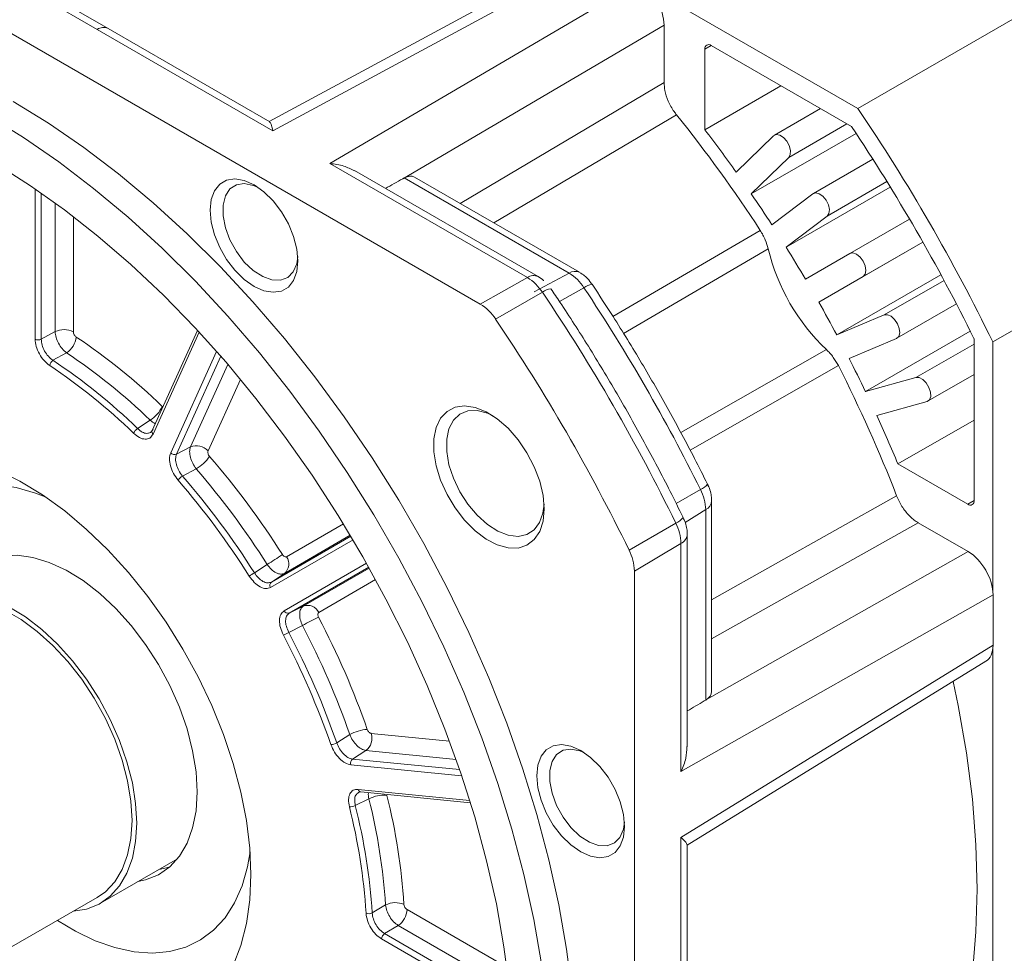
# Model space of a CAD drawing. Header units: inches. Extents: x 61 to 8431, y -6094 to -4411.
# Tile 8 of 15: x 3176 to 3256, y -5863 to -5787. Entities that reach past the tile are written whole.
import ezdxf

# ---------------------------------------------------------------- set-up
doc = ezdxf.new("R2010")
doc.units = ezdxf.units.IN
doc.header["$MEASUREMENT"] = 0

# ---------------------------------------------------------------- blocks, each defined once
blk = doc.blocks.new('QWEQ')
at = {"color": 7, "linetype": 'Continuous', "lineweight": 15}
for p, q in [((1507.714, -4368.32), (1362.615, -4452.063)), ((1373.582, -4471.058), (1518.68, -4387.315)), ((1255.914, -4424.124), (1331.896, -4467.977)), ((1339.84, -4439.555), (1314.728, -4453.107)), ((1341.256, -4439.711), (1315.023, -4453.867)), ((1344.814, -4441.765), (1319.657, -4456.542)), ((1300.741, -4445.625), (1294.737, -4442.16)), ((1301.625, -4445.544), (1295.621, -4442.08)), ((1345.106, -4441.958), (1362.615, -4452.063)), ((1315.023, -4453.867), (1300.741, -4445.625)), ((1314.777, -4453.135), (1301.625, -4445.545)), ((1346.851, -4445.291), (1325.591, -4457.78)), ((1346.851, -4445.291), (1346.851, -4449.958)), ((1350.163, -4447.228), (1350.163, -4453.788)), ((1362.086, -4453.521), (1350.672, -4446.934)), ((1356.355, -4450.214), (1350.163, -4453.788)), ((1359.565, -4452.066), (1355.829, -4454.222)), ((1352.717, -4457.25), (1355.756, -4454.278)), ((1362.465, -4454.091), (1353.943, -4459.009)), ((1356.982, -4456.037), (1353.943, -4459.009)), ((1363.823, -4456.179), (1358.988, -4458.969)), ((1335.73, -4465.819), (1319.657, -4456.542)), ((1336.615, -4465.739), (1321.672, -4457.114)), ((1325.71, -4457.713), (1325.591, -4457.78)), ((1325.71, -4457.713), (1339.123, -4465.455)), ((1339.978, -4465.39), (1326.547, -4457.639)), ((1365.25, -4458.457), (1356.776, -4463.348)), ((1355.62, -4461.528), (1358.95, -4458.994)), ((1360.106, -4460.814), (1356.776, -4463.348)), ((1366.812, -4461.059), (1361.954, -4463.863)), ((1367.893, -4462.932), (1359.43, -4467.816)), ((1358.35, -4465.945), (1361.954, -4463.863)), ((1331.896, -4467.977), (1335.73, -4465.819)), ((1336.278, -4466.982), (1339.123, -4465.455)), ((1363.034, -4465.734), (1359.43, -4467.816)), ((1360.892, -4470.478), (1369.366, -4465.587)), ((1333.152, -4469.203), (1336.957, -4467.016)), ((1365.79, -4470.749), (1370.624, -4467.959)), ((1360.892, -4470.478), (1364.751, -4468.858)), ((1296.195, -4470.836), (1297.323, -4470.212)), ((1308.902, -4470.111), (1305.213, -4478.268)), ((1363.234, -4475.101), (1371.755, -4470.183)), ((1365.749, -4470.769), (1361.89, -4472.389)), ((1372.055, -4483.97), (1372.055, -4470.788)), ((1373.582, -4471.058), (1373.582, -4491.279)), ((1297.146, -4472.551), (1298.253, -4471.936)), ((1368.321, -4475.859), (1372.055, -4473.704)), ((1363.234, -4475.101), (1367.326, -4473.953)), ((1368.236, -4475.894), (1364.144, -4477.042)), ((1304.035, -4478.11), (1305.052, -4477.421)), ((1372.055, -4477.413), (1365.865, -4480.986)), ((1305.293, -4478.177), (1305.078, -4478.424)), ((1307.197, -4480.187), (1308.334, -4479.595)), ((1365.865, -4480.986), (1371.545, -4484.264)), ((1307.688, -4481.966), (1308.804, -4481.382)), ((1350.718, -4499.504), (1350.718, -4483.993)), ((1350.235, -4500.192), (1350.235, -4484.701)), ((1347.799, -4485.794), (1344.002, -4487.994)), ((1367.526, -4485.769), (1371.567, -4488.101)), ((1348.734, -4503.987), (1348.734, -4486.729)), ((1348.222, -4487.455), (1344.435, -4489.695)), ((1348.222, -4506.018), (1348.222, -4487.455)), ((1371.567, -4488.101), (1350.118, -4500.261)), ((1313.528, -4489.843), (1314.567, -4489.156)), ((1315.965, -4489.889), (1314.91, -4490.59)), ((1344.435, -4489.695), (1344.435, -4577.448)), ((1373.603, -4491.628), (1348.222, -4506.018)), ((1373.603, -4491.628), (1373.603, -4495.738)), ((1316.367, -4493.115), (1317.502, -4492.551)), ((1316.324, -4494.685), (1317.439, -4494.129)), ((1348.222, -4511.37), (1373.603, -4495.738)), ((1373.582, -4496.063), (1373.582, -4536.553)), ((1348.734, -4512.007), (1373.03, -4497.043)), ((1350.235, -4500.192), (1350.118, -4500.261)), ((1320.226, -4503.682), (1321.29, -4503.008)), ((1322.602, -4504.308), (1321.521, -4504.996)), ((1321.739, -4508.774), (1322.844, -4508.238)), ((1321.989, -4507.712), (1322.195, -4507.673)), ((1322.19, -4507.674), (1331.097, -4508.554)), ((1348.222, -4527.865), (1348.222, -4511.37)), ((1348.734, -4527.139), (1348.734, -4511.951)), ((1301.013, -4516.724), (1307.282, -4513.106)), ((1260.523, -4539.469), (1300.743, -4516.256)), ((1323.109, -4517.521), (1324.196, -4516.87)), ((1325.224, -4518.538), (1324.119, -4519.202))]:
    blk.add_line(p, q, dxfattribs=at)
at = {"color": 8, "linetype": 'Continuous', "lineweight": 15}
for p, q in [((1350.672, -4446.934), (1350.163, -4447.228)), ((1346.851, -4449.958), (1330.264, -4459.784)), ((1333.012, -4461.37), (1347.869, -4452.582)), ((1356.982, -4456.037), (1361.714, -4453.306)), ((1295.7, -4470.829), (1295.7, -4458.603)), ((1360.106, -4460.814), (1364.972, -4458.006)), ((1296.195, -4470.836), (1296.195, -4458.944)), ((1297.323, -4470.212), (1297.323, -4459.744)), ((1298.81, -4470.234), (1298.81, -4460.854)), ((1354.671, -4461.98), (1342.69, -4468.972)), ((1343.544, -4470.362), (1355.317, -4463.475)), ((1363.034, -4465.734), (1367.892, -4462.93)), ((1338.354, -4467.777), (1340.335, -4466.647)), ((1369.616, -4466.05), (1364.751, -4468.858)), ((1309.041, -4470.261), (1305.286, -4478.564)), ((1372.055, -4471.223), (1367.326, -4473.953)), ((1306.721, -4480.079), (1310.453, -4471.827)), ((1307.197, -4480.187), (1310.8, -4472.222)), ((1360.053, -4471.678), (1348.199, -4478.428)), ((1308.334, -4479.595), (1311.37, -4472.882)), ((1361.024, -4472.985), (1348.968, -4479.866)), ((1309.762, -4479.921), (1312.395, -4474.1)), ((1349.809, -4483.055), (1347.835, -4484.207)), ((1365.763, -4483.576), (1350.718, -4492.045)), ((1371.545, -4484.264), (1372.055, -4483.97)), ((1350.235, -4484.701), (1348.554, -4485.742)), ((1320.774, -4485.865), (1316.15, -4488.537)), ((1367.526, -4485.769), (1350.718, -4495.217)), ((1321.555, -4487.165), (1314.848, -4491.04)), ((1321.372, -4486.856), (1314.91, -4490.59)), ((1321.331, -4486.788), (1315.965, -4489.889)), ((1315.947, -4492.943), (1322.654, -4489.067)), ((1316.367, -4493.115), (1322.83, -4489.381)), ((1317.502, -4492.551), (1322.869, -4489.451)), ((1318.765, -4493.068), (1323.39, -4490.396)), ((1329.388, -4503.536), (1323.033, -4502.908)), ((1329.931, -4505.032), (1322.602, -4504.308)), ((1330.217, -4505.855), (1321.521, -4504.996)), ((1330.386, -4506.352), (1321.377, -4505.462)), ((1321.971, -4507.463), (1331.036, -4508.358)), ((1334.068, -4521.926), (1325.948, -4517.239)), ((1334.286, -4523.767), (1325.224, -4518.538)), ((1334.415, -4525.144), (1324.119, -4519.202)), ((1334.463, -4525.743), (1323.878, -4519.634))]:
    blk.add_line(p, q, dxfattribs=at)
at = {"color": 7, "linetype": 'Continuous', "lineweight": 15, "flags": 128}
for points in [[(1293.905, -4451.49), (1296.782, -4453.255), (1299.648, -4455.221), (1302.491, -4457.382), (1305.3, -4459.729), (1308.064, -4462.252), (1310.773, -4464.941), (1313.415, -4467.786), (1315.979, -4470.775), (1318.457, -4473.898), (1320.838, -4477.14), (1323.112, -4480.491), (1325.271, -4483.935), (1327.307, -4487.461), (1329.21, -4491.053), (1330.975, -4494.698), (1332.593, -4498.381), (1334.058, -4502.088), (1335.365, -4505.805), (1336.508, -4509.516), (1337.483, -4513.206), (1338.286, -4516.862), (1338.914, -4520.469), (1339.364, -4524.012)], [(1291.869, -4452.665), (1294.746, -4454.43), (1297.612, -4456.397), (1300.455, -4458.558), (1303.264, -4460.904), (1306.028, -4463.427), (1308.736, -4466.116), (1311.378, -4468.961), (1313.943, -4471.951), (1316.421, -4475.073), (1318.801, -4478.316), (1321.076, -4481.666), (1323.235, -4485.11), (1325.27, -4488.636), (1327.174, -4492.228), (1328.938, -4495.873), (1330.556, -4499.557), (1332.022, -4503.264), (1333.328, -4506.98), (1334.472, -4510.691), (1335.447, -4514.382), (1336.25, -4518.037), (1336.878, -4521.644)], [(1292.561, -4456.599), (1295.328, -4458.351), (1298.079, -4460.301), (1300.805, -4462.441), (1303.494, -4464.762), (1306.133, -4467.254), (1308.713, -4469.907), (1311.222, -4472.71), (1313.65, -4475.65), (1315.987, -4478.716), (1318.222, -4481.895), (1320.347, -4485.173), (1322.353, -4488.537), (1324.23, -4491.972), (1325.972, -4495.464), (1327.571, -4498.999), (1329.02, -4502.561), (1330.313, -4506.136), (1331.445, -4509.709), (1332.411, -4513.264), (1333.207, -4516.787), (1333.83, -4520.263), (1334.276, -4523.678)], [(1355.756, -4454.278), (1355.977, -4454.174), (1356.257, -4454.22), (1356.555, -4454.409), (1356.824, -4454.712), (1357.024, -4455.083), (1357.124, -4455.465), (1357.11, -4455.8), (1356.982, -4456.037)], [(1317.073, -4464.467), (1316.984, -4465.334), (1316.719, -4466.054), (1316.294, -4466.591), (1315.728, -4466.917), (1315.05, -4467.018), (1314.295, -4466.887), (1313.5, -4466.532), (1312.704, -4465.969), (1311.949, -4465.228), (1311.271, -4464.346), (1310.706, -4463.365), (1310.28, -4462.337), (1310.016, -4461.312), (1309.926, -4460.342), (1310.016, -4459.476), (1310.28, -4458.756), (1310.706, -4458.219), (1311.271, -4457.892), (1311.949, -4457.791), (1312.704, -4457.922), (1313.5, -4458.278), (1314.295, -4458.84), (1315.05, -4459.581), (1315.728, -4460.464), (1316.294, -4461.444), (1316.719, -4462.472), (1316.984, -4463.497), (1317.073, -4464.467)], [(1313.808, -4458.471), (1313.439, -4458.313), (1312.711, -4458.166), (1312.064, -4458.266), (1311.54, -4458.609), (1311.171, -4459.171), (1310.981, -4459.918), (1310.981, -4460.802), (1311.171, -4461.769), (1311.54, -4462.757), (1312.064, -4463.704), (1312.711, -4464.551), (1313.439, -4465.245), (1314.204, -4465.741), (1314.956, -4466.01), (1315.649, -4466.033), (1316.239, -4465.81), (1316.689, -4465.354), (1316.971, -4464.694), (1317.06, -4464.105)], [(1358.95, -4458.994), (1359.185, -4458.918), (1359.472, -4458.992), (1359.768, -4459.205), (1360.027, -4459.524), (1360.211, -4459.902), (1360.29, -4460.279), (1360.253, -4460.6), (1360.106, -4460.814)], [(1361.954, -4463.863), (1362.202, -4463.815), (1362.494, -4463.916), (1362.786, -4464.152), (1363.034, -4464.486), (1363.199, -4464.868), (1363.258, -4465.239), (1363.199, -4465.543), (1363.034, -4465.734)], [(1364.751, -4468.858), (1365.01, -4468.838), (1365.306, -4468.966), (1365.593, -4469.224), (1365.828, -4469.571), (1365.975, -4469.955), (1366.011, -4470.318), (1365.932, -4470.604), (1365.749, -4470.769)], [(1367.326, -4473.953), (1367.595, -4473.961), (1367.892, -4474.115), (1368.173, -4474.393), (1368.394, -4474.752), (1368.522, -4475.136), (1368.536, -4475.488), (1368.436, -4475.755), (1368.236, -4475.894)], [(1337.097, -4484.641), (1337.005, -4485.632), (1336.733, -4486.477), (1336.292, -4487.14), (1335.7, -4487.595), (1334.981, -4487.823), (1334.165, -4487.814), (1333.285, -4487.569), (1332.378, -4487.098), (1331.479, -4486.421), (1330.627, -4485.565), (1329.856, -4484.564), (1329.197, -4483.461), (1328.678, -4482.3), (1328.319, -4481.128), (1328.136, -4479.994), (1328.136, -4478.945), (1328.319, -4478.022), (1328.678, -4477.264), (1329.197, -4476.703), (1329.856, -4476.36), (1330.627, -4476.249), (1331.479, -4476.377), (1332.378, -4476.736), (1333.285, -4477.313), (1334.165, -4478.084), (1334.981, -4479.018), (1335.7, -4480.075), (1336.292, -4481.213), (1336.733, -4482.385), (1337.005, -4483.544), (1337.097, -4484.641)], [(1337.084, -4484.242), (1336.995, -4484.975), (1336.721, -4485.756), (1336.279, -4486.35), (1335.688, -4486.729), (1334.978, -4486.876), (1334.181, -4486.782), (1333.334, -4486.454), (1332.476, -4485.906), (1331.649, -4485.163), (1330.891, -4484.261), (1330.237, -4483.242), (1329.717, -4482.153), (1329.357, -4481.045), (1329.173, -4479.971), (1329.173, -4478.979), (1329.357, -4478.118), (1329.717, -4477.426), (1330.237, -4476.937), (1330.891, -4476.672), (1331.649, -4476.646), (1332.476, -4476.858), (1332.947, -4477.073)], [(1292.644, -4481.502), (1294.466, -4482.396), (1296.293, -4483.503), (1298.106, -4484.811), (1299.887, -4486.309), (1301.619, -4487.981), (1303.285, -4489.81), (1304.867, -4491.778), (1306.351, -4493.866), (1307.721, -4496.053), (1308.964, -4498.318), (1310.067, -4500.636), (1311.02, -4502.987), (1311.812, -4505.346), (1312.437, -4507.689), (1312.888, -4509.994), (1313.161, -4512.238), (1313.252, -4514.398), (1313.252, -4514.398)], [(1296.511, -4483.649), (1295.733, -4483.351), (1294.156, -4482.902), (1292.633, -4482.681), (1291.181, -4482.692), (1289.82, -4482.933), (1288.564, -4483.403), (1287.43, -4484.095), (1286.431, -4485.001), (1285.579, -4486.11), (1284.884, -4487.408), (1284.356, -4488.88), (1284.001, -4490.508), (1283.822, -4492.272), (1283.822, -4494.151), (1283.836, -4494.424)], [(1289.845, -4490.333), (1290.064, -4490.075), (1290.917, -4489.32), (1291.907, -4488.785), (1293.016, -4488.482), (1294.224, -4488.414), (1295.509, -4488.585), (1296.849, -4488.989), (1298.219, -4489.621), (1299.596, -4490.468), (1300.954, -4491.517), (1302.269, -4492.747), (1303.518, -4494.138), (1304.679, -4495.663), (1305.731, -4497.297), (1306.655, -4499.01), (1307.434, -4500.771), (1308.055, -4502.549), (1308.507, -4504.313), (1308.781, -4506.03), (1308.873, -4507.67)], [(1285.126, -4493.68), (1285.615, -4493.052), (1286.448, -4492.315), (1287.413, -4491.793), (1288.495, -4491.497), (1289.673, -4491.432), (1290.926, -4491.597), (1292.233, -4491.992), (1293.569, -4492.608), (1294.912, -4493.435), (1296.236, -4494.457), (1297.519, -4495.657), (1298.737, -4497.013), (1299.87, -4498.501), (1300.895, -4500.095), (1301.796, -4501.766), (1302.557, -4503.483), (1303.162, -4505.217), (1303.603, -4506.937), (1303.87, -4508.612), (1303.96, -4510.211)], [(1303.578, -4509.991), (1303.488, -4508.418), (1303.22, -4506.77), (1302.778, -4505.078), (1302.17, -4503.374), (1301.409, -4501.688), (1300.508, -4500.054), (1299.484, -4498.501), (1298.355, -4497.057), (1297.144, -4495.751), (1295.873, -4494.606), (1294.565, -4493.643), (1293.245, -4492.881), (1291.937, -4492.334), (1290.666, -4492.012), (1289.455, -4491.92), (1288.327, -4492.062), (1287.303, -4492.433), (1287.067, -4492.56)], [(1370.364, -4498.685), (1370.77, -4500.633), (1371.442, -4504.485), (1371.923, -4508.269), (1372.212, -4511.97), (1372.309, -4515.574), (1372.212, -4519.066), (1371.923, -4522.433), (1371.442, -4525.661), (1370.77, -4528.738), (1369.912, -4531.651)], [(1340.067, -4512.547), (1339.271, -4511.985), (1338.516, -4511.244), (1337.839, -4510.361), (1337.273, -4509.381), (1336.847, -4508.353), (1336.583, -4507.328), (1336.493, -4506.358), (1336.583, -4505.491), (1336.847, -4504.771), (1337.273, -4504.234), (1337.839, -4503.908), (1338.516, -4503.807), (1339.271, -4503.938), (1340.067, -4504.293), (1340.862, -4504.856), (1341.617, -4505.597), (1342.295, -4506.479), (1342.861, -4507.46), (1343.286, -4508.488), (1343.551, -4509.513), (1343.64, -4510.483), (1343.551, -4511.349), (1343.286, -4512.069), (1342.861, -4512.606), (1342.295, -4512.933), (1341.617, -4513.034), (1340.862, -4512.903), (1340.067, -4512.547)], [(1340.375, -4504.487), (1340.006, -4504.328), (1339.278, -4504.181), (1338.631, -4504.282), (1338.107, -4504.624), (1337.738, -4505.186), (1337.548, -4505.933), (1337.548, -4506.818), (1337.738, -4507.784), (1338.107, -4508.772), (1338.631, -4509.719), (1339.278, -4510.567), (1340.006, -4511.26), (1340.771, -4511.757), (1341.523, -4512.025), (1342.216, -4512.049), (1342.806, -4511.825), (1343.256, -4511.37), (1343.538, -4510.71), (1343.627, -4510.121)], [(1308.873, -4507.67), (1308.781, -4509.204), (1308.507, -4510.604), (1308.055, -4511.846), (1307.434, -4512.907), (1306.655, -4513.768), (1305.731, -4514.415), (1304.679, -4514.835), (1304.061, -4514.965)], [(1303.96, -4510.211), (1303.87, -4511.707), (1303.603, -4513.073), (1303.162, -4514.284), (1302.557, -4515.319), (1301.796, -4516.159), (1300.895, -4516.79), (1299.87, -4517.199), (1298.802, -4517.377)], [(1300.743, -4516.256), (1301.409, -4515.789), (1302.17, -4514.983), (1302.778, -4513.98), (1303.22, -4512.798), (1303.488, -4511.46), (1303.578, -4509.991)], [(1297.512, -4518.121), (1298.97, -4518.999), (1300.592, -4519.78), (1302.188, -4520.341), (1303.741, -4520.676), (1305.23, -4520.781), (1306.639, -4520.655), (1307.95, -4520.299), (1309.146, -4519.717), (1310.215, -4518.917), (1311.142, -4517.908), (1311.916, -4516.703), (1312.528, -4515.316), (1312.971, -4513.763), (1313.184, -4512.537)], [(1306.654, -4513.768), (1306.385, -4513.85), (1305.767, -4513.981)], [(1313.252, -4514.398), (1313.161, -4516.453), (1312.888, -4518.383), (1312.437, -4520.168), (1311.812, -4521.79), (1311.02, -4523.234), (1310.067, -4524.484), (1308.964, -4525.53), (1307.721, -4526.359), (1306.351, -4526.965), (1304.867, -4527.341), (1303.285, -4527.482), (1301.619, -4527.389), (1299.887, -4527.062), (1298.106, -4526.503), (1296.293, -4525.719), (1294.466, -4524.717), (1292.644, -4523.508), (1290.845, -4522.103), (1290.751, -4522.024)]]:
    blk.add_lwpolyline(points, dxfattribs=at)
at = {"color": 8, "linetype": 'Continuous', "lineweight": 15}
for centre, radius, start, end in [((1301.253, -4446.359), 0.895, 65.45976, 124.90151), ((1336.243, -4466.553), 0.895, 65.4066, 124.90572), ((1339.608, -4466.185), 0.877, 64.954, 123.56888), ((1337.788, -4468.01), 1.296, 96.16522, 129.87553), ((1341.254, -4467.867), 1.528, 99.81409, 126.96702), ((1305.468, -4478.362), 0.271, 159.87234, 228.06446), ((1349.342, -4481.823), 1.317, 290.75846, 322.35223), ((1349.845, -4483.916), 0.876, 296.39717, 355.1478), ((1347.222, -4484.401), 1.508, 292.50582, 321.36434), ((1347.843, -4486.645), 0.894, 295.05229, 354.75885), ((1322.237, -4507.407), 0.272, 191.94683, 260.13876)]:
    blk.add_arc(centre, radius, start, end, dxfattribs=at)
at = {"color": 7, "linetype": 'Continuous', "lineweight": 15}
for centre, radius, start, end in [((1350.473, -4447.177), 0.314, 50.81659, 189.22013), ((1233.849, -4539.07), 155.406, 25.95341, 34.04662), ((1257.551, -4525.112), 115.836, 33.02563, 38.76636), ((1256.268, -4525.746), 118.297, 35.38182, 37.46554), ((1235.949, -4537.857), 151.733, 26.23297, 33.76703), ((1253.825, -4527.466), 121.285, 32.93312, 34.36272), ((1371.52, -4459.589), 16.663, 193.48752, 226.51249), ((1252.732, -4528.167), 122.584, 30.50332, 31.92286), ((1333.694, -4469.133), 3.89, 32.97471, 58.43625), ((1337.129, -4468.695), 3.804, 32.56993, 58.39779), ((1215.187, -4549.84), 150.277, 26.38572, 33.61426), ((1208.213, -4553.865), 155.299, 25.99698, 34.00302), ((1329.813, -4471.37), 3.981, 32.97476, 58.43621), ((1252.673, -4528.207), 122.654, 28.07754, 29.49627), ((1204.312, -4556.117), 155.415, 25.99705, 34.00298), ((1298.044, -4471.721), 1.672, 62.74483, 115.52325), ((1297.277, -4470.445), 1.782, 303.22587, 352.96384), ((1271.392, -4512.08), 49.8, 45.93196, 56.26996), ((1295.955, -4470.333), 0.557, 242.74409, 295.52431), ((1271.333, -4512.256), 48.481, 45.93197, 56.27), ((1297.471, -4473.047), 0.593, 123.24081, 173.07417), ((1270.297, -4512.909), 47.974, 45.85598, 56.34597), ((1270.316, -4512.851), 48.414, 45.856, 56.34594), ((1257.769, -4525.538), 115.859, 21.23442, 26.97434), ((1253.809, -4527.618), 121.374, 25.63803, 27.06663), ((1303.764, -4475.314), 2.47, 301.43637, 336.51889), ((1256.534, -4526.351), 118.369, 22.53542, 24.61801), ((1304.465, -4478.814), 0.826, 121.42448, 156.39036), ((1308.813, -4480.785), 1.283, 42.3286, 111.95576), ((1307.038, -4479.791), 0.428, 222.32942, 291.95448), ((1307.057, -4478.444), 3.418, 300.7333, 325.7781), ((1258.621, -4524.558), 67.681, 32.3411, 40.7642), ((1258.9, -4524.403), 65.888, 32.34108, 40.7642), ((1308.267, -4482.94), 1.134, 120.74356, 145.91739), ((1257.992, -4524.929), 65.199, 32.27927, 40.82598), ((1257.9, -4524.981), 65.797, 32.27929, 40.82604), ((1346.431, -4484.808), 3.806, 1.60841, 27.42946), ((1371.744, -4484.02), 0.314, 230.81374, 9.22279), ((1344.332, -4487.562), 3.891, 1.56956, 27.02471), ((1340.453, -4489.804), 3.983, 1.5701, 27.02334), ((1307.356, -4476.716), 14.379, 300.10025, 305.97902), ((1315.321, -4489.112), 1.009, 309.69677, 34.7625), ((1315.995, -4494.099), 4.919, 120.09936, 125.82671), ((1315.124, -4490.848), 0.336, 129.69612, 214.76374), ((1316.251, -4492.799), 0.336, 205.24276, 290.28405), ((1317.852, -4493.498), 1.009, 25.2426, 110.28482), ((1324.659, -4506.696), 14.493, 114.04874, 119.88097), ((1258.794, -4524.885), 67.695, 19.23685, 27.65881), ((1313.856, -4490.391), 4.953, 294.19548, 299.88417), ((1258.065, -4525.298), 65.812, 19.1751, 27.72044), ((1259.068, -4524.721), 65.902, 19.23686, 27.65877), ((1258.16, -4525.242), 65.21, 19.1749, 27.72074), ((1322.962, -4505.995), 3.423, 94.24584, 119.25023), ((1321.811, -4503.298), 1.283, 308.02966, 17.67992), ((1319.671, -4502.692), 1.135, 274.10464, 299.24591), ((1321.784, -4505.332), 0.428, 128.03278, 197.67863), ((1324.025, -4510.41), 2.472, 83.50264, 118.54923), ((1275.787, -4520.032), 48.512, 3.73676, 14.07033), ((1275.971, -4520.068), 49.83, 3.73657, 14.07063), ((1321.344, -4508.048), 0.827, 263.63058, 298.56056), ((1274.703, -4520.602), 48.005, 3.66093, 14.14629), ((1274.764, -4520.614), 48.444, 3.66081, 14.14636), ((1324.999, -4518.462), 1.783, 67.05218, 116.75934), ((1322.842, -4516.991), 0.593, 246.94079, 296.74435), ((1324.278, -4517.16), 1.671, 304.46342, 357.2692), ((1324.434, -4519.661), 0.557, 124.4646, 177.26828)]:
    blk.add_arc(centre, radius, start, end, dxfattribs=at)
for centre, major_axis, ratio, start_param, end_param in [((1344.814, -4444.116), (-1.44, 2.494), 0.577601, 3.92724, 5.497781), ((1323.577, -4456.591), (87.846, 49.224), 0.020074, 4.708092, 4.724073), ((1325.666, -4459.209), (0.872, 1.575), 0.565235, 6.273143, 7.023368), ((1371.566, -4490.454), (-1.439, 2.495), 0.5776, 3.92753, 5.498071), ((1371.566, -4494.562), (-1.44, 2.495), 0.577305, 3.158175, 3.927274), ((1348.918, -4499.482), (1.8, -0.032), 0.564928, 5.542731, 6.293222), ((1350.14, -4502.601), (86.569, 51.436), 0.020085, 1.559119, 1.57511)]:
    blk.add_ellipse(centre, major_axis=major_axis, ratio=ratio, start_param=start_param, end_param=end_param, dxfattribs=at)
for points, knots in [([(1346.851, -4449.958), (1346.863, -4450.164), (1346.893, -4450.643), (1347.165, -4451.472), (1347.538, -4452.151), (1347.8, -4452.493), (1347.869, -4452.582)], [0, 0, 0, 0, 0.241586, 0.563389, 0.885192, 1, 1, 1, 1]), ([(1314.765, -4453.16), (1314.808, -4453.2), (1314.906, -4453.29), (1314.98, -4453.644), (1315.022, -4453.866), (1315.023, -4453.867)], [0, 0, 0, 0, 0.444494, 0.99569, 1, 1, 1, 1]), ([(1319.657, -4456.542), (1319.661, -4456.543), (1320.05, -4456.57), (1320.766, -4456.672), (1321.384, -4456.995), (1321.66, -4457.14)], [0, 0, 0, 0, 0.00431, 0.555502, 1, 1, 1, 1]), ([(1354.671, -4461.98), (1354.747, -4462.105), (1354.901, -4462.355), (1355.141, -4462.859), (1355.248, -4463.234), (1355.317, -4463.475)], [0, 0, 0, 0, 0.26313, 0.526263, 1, 1, 1, 1]), ([(1337.066, -4466.062), (1337.062, -4466.058), (1336.927, -4465.93), (1336.769, -4465.833), (1336.616, -4465.74)], [0, 0, 0, 0, 0.0285294, 1, 1, 1, 1]), ([(1340.978, -4466.373), (1340.867, -4466.209), (1340.694, -4465.953), (1340.348, -4465.631), (1340.118, -4465.484), (1339.978, -4465.395)], [0, 0, 0, 0, 0.413243, 0.644121, 1, 1, 1, 1]), ([(1348.399, -4485.342), (1348.049, -4484.632), (1347.035, -4482.577), (1345.261, -4479.211), (1343.042, -4475.27), (1340.748, -4471.467), (1338.929, -4468.63), (1337.893, -4467.086), (1337.649, -4466.722)], [0, 0, 0, 0, 0.1105954, 0.3203753, 0.5301652, 0.739955, 0.9387217, 1, 1, 1, 1]), ([(1350.385, -4482.628), (1350.035, -4481.932), (1349.023, -4479.916), (1347.254, -4476.616), (1345.04, -4472.759), (1342.947, -4469.34), (1341.565, -4467.233), (1340.994, -4466.362)], [0, 0, 0, 0, 0.124565, 0.36083, 0.597107, 0.833387, 1, 1, 1, 1]), ([(1298.253, -4471.936), (1298.131, -4471.833), (1297.889, -4471.628), (1297.59, -4471.172), (1297.374, -4470.675), (1297.34, -4470.367), (1297.323, -4470.212)], [0, 0, 0, 0, 0.25236, 0.499443, 0.746727, 1, 1, 1, 1]), ([(1299.046, -4470.663), (1299.014, -4470.638), (1298.951, -4470.588), (1298.874, -4470.475), (1298.82, -4470.351), (1298.813, -4470.273), (1298.81, -4470.234)], [0, 0, 0, 0, 0.252223, 0.499441, 0.749303, 1, 1, 1, 1]), ([(1296.882, -4472.976), (1296.725, -4472.852), (1296.409, -4472.603), (1296.021, -4472.036), (1295.752, -4471.41), (1295.717, -4471.023), (1295.7, -4470.829)], [0, 0, 0, 0, 0.250653, 0.500477, 0.750265, 1, 1, 1, 1]), ([(1297.146, -4472.551), (1297.017, -4472.451), (1296.762, -4472.254), (1296.454, -4471.802), (1296.237, -4471.305), (1296.209, -4470.994), (1296.195, -4470.836)], [0, 0, 0, 0, 0.2533256, 0.5005372, 0.7475172, 1, 1, 1, 1]), ([(1360.053, -4471.678), (1360.151, -4471.775), (1360.346, -4471.968), (1360.69, -4472.396), (1360.894, -4472.755), (1361.024, -4472.985)], [0, 0, 0, 0, 0.2631316, 0.5262627, 1, 1, 1, 1]), ([(1305.286, -4478.564), (1305.209, -4478.682), (1305.055, -4478.917), (1304.649, -4478.999), (1304.177, -4478.872), (1303.865, -4478.613), (1303.709, -4478.484)], [0, 0, 0, 0, 0.250649, 0.500473, 0.750257, 1, 1, 1, 1]), ([(1307.328, -4482.305), (1307.194, -4482.126), (1306.924, -4481.77), (1306.679, -4481.14), (1306.587, -4480.533), (1306.677, -4480.23), (1306.721, -4480.079)], [0, 0, 0, 0, 0.250652, 0.500483, 0.750267, 1, 1, 1, 1]), ([(1307.688, -4481.966), (1307.578, -4481.822), (1307.36, -4481.538), (1307.166, -4481.038), (1307.089, -4480.555), (1307.161, -4480.311), (1307.197, -4480.187)], [0, 0, 0, 0, 0.253324, 0.500535, 0.747516, 1, 1, 1, 1]), ([(1308.804, -4481.382), (1308.7, -4481.235), (1308.496, -4480.946), (1308.312, -4480.442), (1308.235, -4479.958), (1308.301, -4479.717), (1308.334, -4479.595)], [0, 0, 0, 0, 0.2523579, 0.4994426, 0.7467279, 1, 1, 1, 1]), ([(1309.883, -4480.366), (1309.856, -4480.33), (1309.802, -4480.259), (1309.753, -4480.133), (1309.735, -4480.012), (1309.753, -4479.952), (1309.762, -4479.921)], [0, 0, 0, 0, 0.252202, 0.4994163, 0.7492955, 1, 1, 1, 1]), ([(1350.706, -4483.991), (1350.708, -4483.888), (1350.712, -4483.635), (1350.615, -4483.2), (1350.497, -4482.846), (1350.395, -4482.654), (1350.382, -4482.628)], [0, 0, 0, 0, 0.22051, 0.543892, 0.94066, 1, 1, 1, 1]), ([(1365.763, -4483.576), (1365.86, -4483.796), (1366.085, -4484.309), (1366.612, -4485.038), (1367.135, -4485.527), (1367.445, -4485.719), (1367.526, -4485.769)], [0, 0, 0, 0, 0.241583, 0.563406, 0.88523, 1, 1, 1, 1]), ([(1348.719, -4486.727), (1348.723, -4486.644), (1348.733, -4486.411), (1348.65, -4486.008), (1348.538, -4485.626), (1348.424, -4485.407), (1348.392, -4485.345)], [0, 0, 0, 0, 0.177492, 0.493352, 0.856455, 1, 1, 1, 1]), ([(1316.15, -4488.537), (1316.124, -4488.546), (1316.074, -4488.563), (1315.979, -4488.531), (1315.882, -4488.46), (1315.83, -4488.388), (1315.803, -4488.352)], [0, 0, 0, 0, 0.252225, 0.499406, 0.749301, 1, 1, 1, 1]), ([(1314.91, -4490.59), (1314.807, -4490.625), (1314.605, -4490.694), (1314.224, -4490.559), (1313.841, -4490.28), (1313.633, -4489.99), (1313.528, -4489.843)], [0, 0, 0, 0, 0.253231, 0.500381, 0.747426, 1, 1, 1, 1]), ([(1315.965, -4489.889), (1315.866, -4489.922), (1315.671, -4489.987), (1315.29, -4489.854), (1314.898, -4489.582), (1314.678, -4489.299), (1314.567, -4489.156)], [0, 0, 0, 0, 0.252522, 0.499644, 0.746896, 1, 1, 1, 1]), ([(1314.848, -4491.04), (1314.723, -4491.084), (1314.473, -4491.171), (1313.994, -4491.007), (1313.51, -4490.653), (1313.247, -4490.291), (1313.115, -4490.11)], [0, 0, 0, 0, 0.250652, 0.500474, 0.750255, 1, 1, 1, 1]), ([(1315.886, -4494.909), (1315.795, -4494.704), (1315.612, -4494.294), (1315.548, -4493.697), (1315.646, -4493.201), (1315.846, -4493.029), (1315.947, -4492.943)], [0, 0, 0, 0, 0.2506518, 0.50048, 0.7502656, 1, 1, 1, 1]), ([(1316.324, -4494.685), (1316.249, -4494.52), (1316.101, -4494.194), (1316.051, -4493.723), (1316.125, -4493.326), (1316.286, -4493.186), (1316.367, -4493.115)], [0, 0, 0, 0, 0.253325, 0.500538, 0.747519, 1, 1, 1, 1]), ([(1317.439, -4494.129), (1317.37, -4493.962), (1317.236, -4493.63), (1317.195, -4493.155), (1317.27, -4492.757), (1317.424, -4492.621), (1317.502, -4492.551)], [0, 0, 0, 0, 0.2523572, 0.4994411, 0.7467261, 1, 1, 1, 1]), ([(1318.753, -4493.46), (1318.735, -4493.419), (1318.699, -4493.337), (1318.686, -4493.218), (1318.705, -4493.12), (1318.745, -4493.085), (1318.765, -4493.068)], [0, 0, 0, 0, 0.252223, 0.499427, 0.7493074, 1, 1, 1, 1]), ([(1323.033, -4502.908), (1323.002, -4502.9), (1322.941, -4502.885), (1322.845, -4502.809), (1322.761, -4502.704), (1322.726, -4502.622), (1322.709, -4502.581)], [0, 0, 0, 0, 0.25224, 0.499406, 0.749284, 1, 1, 1, 1]), ([(1322.602, -4504.308), (1322.48, -4504.276), (1322.239, -4504.212), (1321.858, -4503.905), (1321.514, -4503.494), (1321.365, -4503.171), (1321.29, -4503.008)], [0, 0, 0, 0, 0.252523, 0.499649, 0.746894, 1, 1, 1, 1]), ([(1321.377, -4505.462), (1321.223, -4505.425), (1320.915, -4505.351), (1320.435, -4504.966), (1320.012, -4504.44), (1319.839, -4504.029), (1319.753, -4503.824)], [0, 0, 0, 0, 0.250648, 0.500478, 0.750257, 1, 1, 1, 1]), ([(1321.521, -4504.996), (1321.395, -4504.965), (1321.147, -4504.906), (1320.767, -4504.596), (1320.431, -4504.178), (1320.295, -4503.849), (1320.226, -4503.682)], [0, 0, 0, 0, 0.2532275, 0.5003735, 0.7474247, 1, 1, 1, 1]), ([(1348.706, -4503.984), (1348.693, -4504.296), (1348.664, -4504.993), (1348.395, -4505.665), (1348.223, -4506.015), (1348.222, -4506.018)], [0, 0, 0, 0, 0.444681, 0.995692, 1, 1, 1, 1]), ([(1321.252, -4508.87), (1321.218, -4508.669), (1321.15, -4508.268), (1321.277, -4507.796), (1321.55, -4507.486), (1321.831, -4507.471), (1321.971, -4507.463)], [0, 0, 0, 0, 0.250653, 0.500482, 0.750269, 1, 1, 1, 1]), ([(1348.222, -4511.37), (1348.223, -4511.372), (1348.395, -4511.52), (1348.664, -4511.761), (1348.693, -4511.89), (1348.706, -4511.948)], [0, 0, 0, 0, 0.004308, 0.555319, 1, 1, 1, 1]), ([(1325.224, -4518.538), (1325.098, -4518.445), (1324.85, -4518.262), (1324.527, -4517.827), (1324.281, -4517.341), (1324.225, -4517.028), (1324.196, -4516.87)], [0, 0, 0, 0, 0.252527, 0.499647, 0.746894, 1, 1, 1, 1]), ([(1325.948, -4517.239), (1325.916, -4517.216), (1325.852, -4517.172), (1325.771, -4517.063), (1325.712, -4516.939), (1325.7, -4516.86), (1325.694, -4516.82)], [0, 0, 0, 0, 0.252219, 0.499408, 0.749291, 1, 1, 1, 1]), ([(1323.878, -4519.634), (1323.718, -4519.522), (1323.4, -4519.298), (1322.992, -4518.751), (1322.695, -4518.132), (1322.638, -4517.735), (1322.61, -4517.537)], [0, 0, 0, 0, 0.250648, 0.500472, 0.750259, 1, 1, 1, 1]), ([(1324.119, -4519.202), (1323.989, -4519.111), (1323.733, -4518.931), (1323.412, -4518.494), (1323.175, -4518.001), (1323.131, -4517.682), (1323.109, -4517.521)], [0, 0, 0, 0, 0.253232, 0.500376, 0.747425, 1, 1, 1, 1])]:
    blk.add_open_spline(points, degree=3, knots=knots, dxfattribs=at)
at = {"color": 8, "linetype": 'Continuous', "lineweight": 15}
for points, knots in [([(1305.472, -4477.696), (1305.462, -4477.694), (1305.327, -4477.66), (1305.185, -4477.536), (1305.052, -4477.421)], [0, 0, 0, 0, 0.068929, 1, 1, 1, 1]), ([(1305.078, -4478.424), (1304.981, -4478.459), (1304.785, -4478.53), (1304.405, -4478.419), (1304.159, -4478.214), (1304.035, -4478.11)], [0, 0, 0, 0, 0.330953, 0.661766, 1, 1, 1, 1]), ([(1321.739, -4508.774), (1321.711, -4508.614), (1321.656, -4508.297), (1321.751, -4507.913), (1321.91, -4507.779), (1321.989, -4507.712)], [0, 0, 0, 0, 0.338891, 0.669604, 1, 1, 1, 1]), ([(1322.844, -4508.238), (1322.811, -4508.066), (1322.775, -4507.88), (1322.813, -4507.746), (1322.816, -4507.736)], [0, 0, 0, 0, 0.925716, 1, 1, 1, 1])]:
    blk.add_open_spline(points, degree=3, knots=knots, dxfattribs=at)

msp = doc.modelspace()

# ---------------------------------------------------------------- block references
msp.add_blockref('QWEQ', (1881.2927, -1342.0191))

doc.saveas('drawing.dxf')
